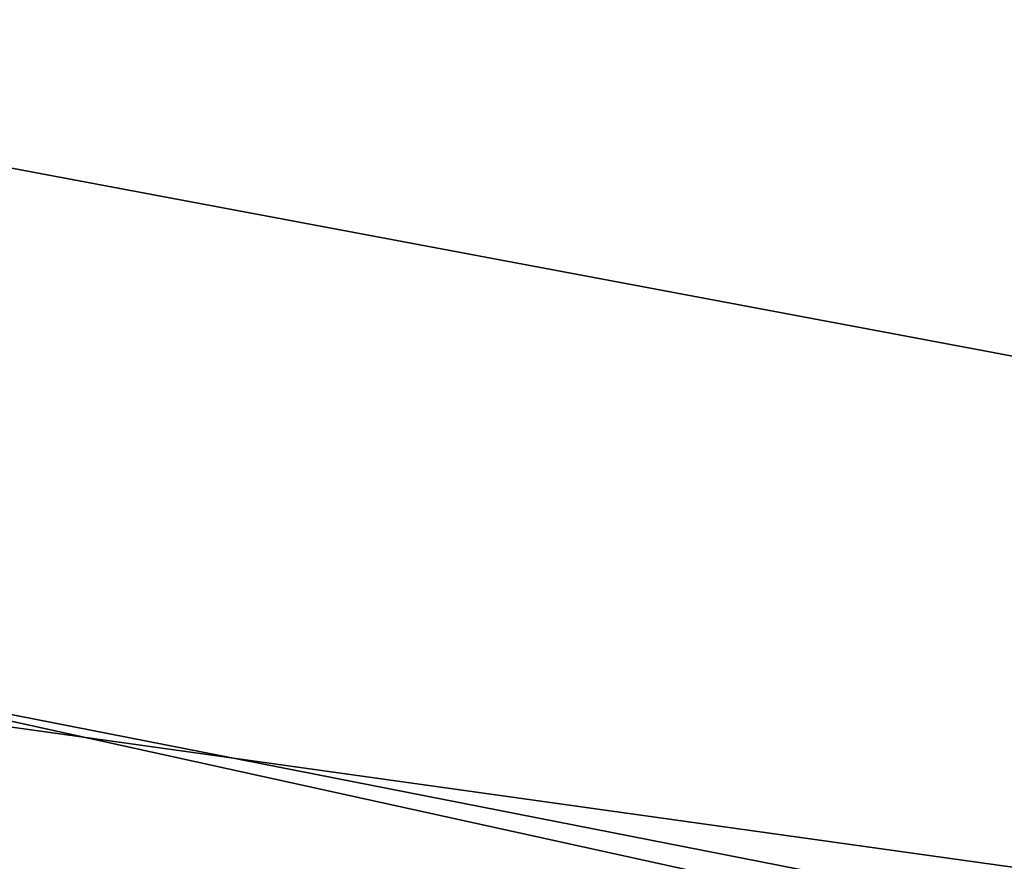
# Model space of a CAD drawing. Extents: x -91 to 91, y -91 to 262.
# Tile 109 of 256: x -11.74 to -9.05, y -61.14 to -58.84. Entities that reach past the tile are written whole.
import ezdxf

# ---------------------------------------------------------------- set-up
doc = ezdxf.new("R2010")
doc.units = 0
doc.header["$LTSCALE"] = 25.4
doc.layers.get('0').update_dxf_attribs({"linetype": 'CONTINUOUS'})

# ---------------------------------------------------------------- blocks, each defined once
blk = doc.blocks.new('ETE0_STL_1')
at = {"color": 0}
for p, q in [((-8.4027, -59.8796, 164.5076), (-13.913, -58.8439, 164.5076)), ((-13.913, -58.8439, 162.5076), (-8.4027, -59.8796, 162.5076)), ((-13.913, -58.8439, 162.5076), (-8.4027, -59.8796, 162.5076)), ((-8.4027, -59.8796, 164.5076), (-13.913, -58.8439, 164.5076)), ((-9.2893, -61.3002, 330.5076), (-17.2111, -59.5632, 330.5076)), ((-17.2111, -59.5632, 321.0076), (-9.2893, -61.3002, 321.0076)), ((-17.2111, -59.5632, 321.0076), (-9.2893, -61.3002, 321.0076)), ((-9.2893, -61.3002, 330.5076), (-17.2111, -59.5632, 330.5076)), ((-15.9, -59.9265, 159.5), (-7.9419, -61.4892, 159.5)), ((-7.9419, -61.4892, 169), (-15.9, -59.9265, 169)), ((-7.9419, -61.4892, 169), (-15.9, -59.9265, 169)), ((-15.9, -59.9265, 159.5), (-7.9419, -61.4892, 159.5)), ((-12.5793, -60.6594, 327.5076), (-4.554, -61.7824, 327.5076)), ((-4.554, -61.7824, 328.5076), (-12.5793, -60.6594, 328.5076)), ((-12.5793, -60.6594, 327.5076), (-4.554, -61.7824, 327.5076)), ((-4.554, -61.7824, 328.5076), (-12.5793, -60.6594, 328.5076))]:
    blk.add_line(p, q, dxfattribs=at)

msp = doc.modelspace()

# ---------------------------------------------------------------- block references
at = {"color": 253}
msp.add_blockref('ETE0_STL_1', (0, 0), dxfattribs=at)

doc.saveas('drawing.dxf')
